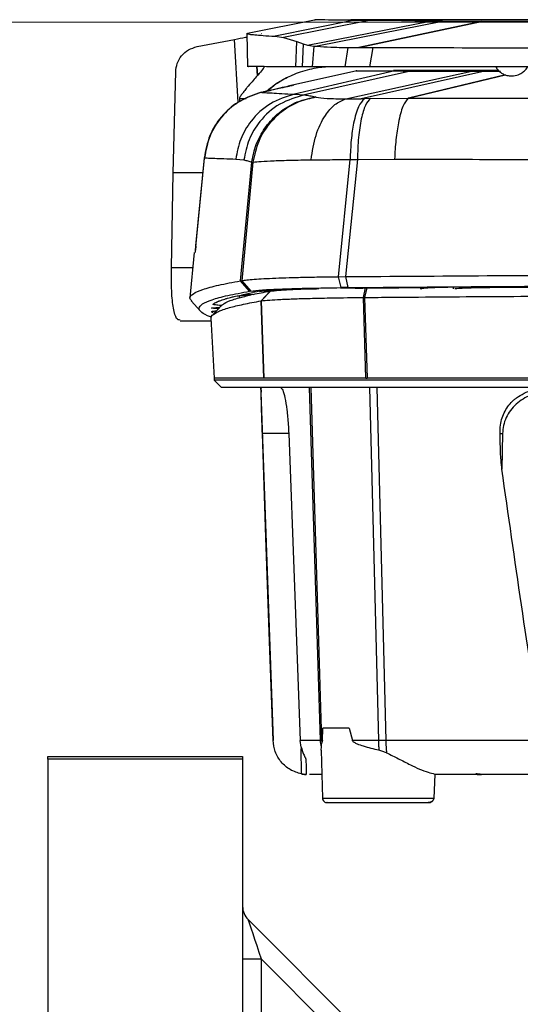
# Model space of a CAD drawing. Header units: millimetres. Extents: x 15 to 415, y 5 to 292.
# Tile 12 of 30: x 172 to 183, y 161 to 182. Entities that reach past the tile are written whole.
import ezdxf

# ---------------------------------------------------------------- set-up
doc = ezdxf.new("R2010")
doc.units = ezdxf.units.MM
doc.styles.add('SLDTEXTSTYLE0', font='TXT', dxfattribs={"width": 0.75})
doc.dimstyles.new('SLDDIMSTYLE1', dxfattribs={"dimtxt": 3.5, "dimasz": 3.556, "dimexe": 0, "dimexo": 0.0625, "dimgap": 0.875, "dimtad": 1, "dimdec": 0, "dimlfac": 5, "dimrnd": 1e-09, "dimzin": 12, "dimdsep": 46, "dimtxsty": 'SLDTEXTSTYLE0', "dimblk1": 'CLOSED', "dimblk2": 'CLOSED', "dimsah": 1, "dimcen": 0.09, "dimadec": 0, "dimazin": 3, "dimtfac": 1, "dimtofl": 0, "dimtmove": 0, "dimatfit": 3, "dimldrblk": 'CLOSED', "dimfxl": 0, "dimfrac": 2, "dimtolj": 1, "dimtzin": 12, "dimarcsym": 0})

# ---------------------------------------------------------------- blocks, each defined once
blk = doc.blocks.new('_Closed')
at = {"color": 0, "linetype": 'ByBlock', "lineweight": -2}
for p, q in [((-1, 0.166667), (0, 0)), ((-1, 0.166667), (-1, -0.166667)), ((0, 0), (-1, -0.166667)), ((0, 0), (-1, 0))]:
    blk.add_line(p, q, dxfattribs=at)
blk = doc.blocks.new('_D_1')
at = {"color": 7, "linetype": 'Continuous', "lineweight": 18}
for p, q in [((171.624, 165.928), (163.603, 165.928)), ((164.603, 129.038), (164.603, 165.928)), ((171.624, 129.038), (163.603, 129.038))]:
    blk.add_line(p, q, dxfattribs=at)
at = {"color": 7, "linetype": 'Continuous', "lineweight": 18, "xscale": 3.556, "yscale": 3.556}
for p, rotation in [((164.603, 165.928), 90.0000000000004), ((164.603, 129.038), 270.0000000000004)]:
    blk.add_blockref('_Closed', p, dxfattribs=dict(at, rotation=rotation))
at = {"color": 7, "linetype": 'Continuous', "lineweight": 18, "insert": (160.091, 145.638), "char_height": 3.5, "attachment_point": 1, "rotation": 90, "style": 'SLDTEXTSTYLE0'}
blk.add_mtext('184', dxfattribs=at)
blk = doc.blocks.new('_D_2')
at = {"color": 7, "linetype": 'Continuous', "lineweight": 18}
for p, q in [((190.2, 181.825), (153.903, 181.825)), ((154.903, 181.825), (154.903, 129.038)), ((171.624, 129.038), (153.903, 129.038))]:
    blk.add_line(p, q, dxfattribs=at)
at = {"color": 7, "linetype": 'Continuous', "lineweight": 18, "xscale": 3.556, "yscale": 3.556}
for p, rotation in [((154.903, 181.825), 90.0000000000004), ((154.903, 129.038), 270.0000000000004)]:
    blk.add_blockref('_Closed', p, dxfattribs=dict(at, rotation=rotation))
at = {"color": 7, "linetype": 'Continuous', "lineweight": 18, "insert": (150.391, 152.357), "char_height": 3.5, "attachment_point": 1, "rotation": 90, "style": 'SLDTEXTSTYLE0'}
blk.add_mtext('264', dxfattribs=at)

msp = doc.modelspace()

# ---------------------------------------------------------------- linework, layer by layer
at = {"color": 7, "linetype": 'Continuous', "lineweight": 25}
for p, q in [((178.4074, 181.8772), (176.9292, 181.5809)), ((179.2364, 181.8691), (177.5227, 181.5191)), ((179.5888, 181.8686), (177.7075, 181.4933)), ((178.2241, 181.33), (180.866, 181.8451)), ((181.1369, 181.8393), (178.4301, 181.3032)), ((179.1139, 181.8724), (179.1109, 181.8723)), ((179.33, 181.2771), (181.9727, 181.8371)), ((181.9743, 181.8371), (179.332, 181.2771)), ((181.1369, 181.8393), (180.866, 181.8451)), ((181.1369, 181.8393), (181.39, 181.8377)), ((181.39, 181.8377), (181.9727, 181.8371)), ((181.9743, 181.8371), (181.9727, 181.8371)), ((175.8446, 181.2971), (176.6455, 181.4516)), ((176.6455, 181.4516), (176.646, 181.4517)), ((176.917, 181.5882), (176.9315, 180.8618)), ((177.2303, 181.5783), (177.2399, 181.5818)), ((177.5227, 181.5191), (177.7075, 181.4933)), ((177.7075, 181.4933), (177.9926, 181.4091)), ((177.9713, 180.862), (177.9926, 181.4091)), ((177.9926, 181.4091), (178.1268, 181.3563)), ((178.1268, 181.3563), (178.1065, 180.8616)), ((178.1268, 181.3563), (178.2241, 181.33)), ((178.2241, 181.33), (178.3678, 181.3093)), ((178.3319, 180.8612), (178.3678, 181.3093)), ((178.3678, 181.3093), (178.4301, 181.3032)), ((179.0927, 181.2785), (179.0264, 180.8608)), ((179.0927, 181.2785), (179.33, 181.2771)), ((179.33, 181.2771), (179.332, 181.2771)), ((179.332, 181.2771), (179.6357, 181.2759)), ((179.5669, 180.8606), (179.6357, 181.2759)), ((175.3243, 178.5714), (175.3806, 180.7507)), ((179.2849, 180.7772), (177.9027, 180.4648)), ((180.106, 180.7711), (177.9421, 180.271)), ((178.1065, 180.8616), (177.9713, 180.862)), ((178.3319, 180.8612), (178.1065, 180.8616)), ((180.4434, 180.7707), (178.1568, 180.2543)), ((179.5669, 180.8606), (179.0264, 180.8608)), ((179.0465, 180.1696), (181.7642, 180.77)), ((182.0447, 180.77), (179.3818, 180.1721)), ((180.4698, 180.778), (180.4698, 180.778)), ((181.7246, 180.7788), (182.004, 180.7788)), ((182.0447, 180.7699), (181.7642, 180.77)), ((182.3447, 180.7788), (182.004, 180.7788)), ((182.0447, 180.7699), (182.3553, 180.7699)), ((182.0528, 180.7786), (182.0485, 180.7786)), ((182.3449, 180.7786), (182.0528, 180.7786)), ((182.105, 180.7702), (182.3601, 180.7701)), ((177.136, 180.6652), (177.1509, 180.682)), ((177.7731, 180.6254), (177.5449, 180.4936)), ((177.5449, 180.4936), (177.3592, 180.3378)), ((176.7533, 180.171), (176.7571, 180.1097)), ((177.2347, 180.3115), (177.1672, 180.2945)), ((177.9421, 180.271), (178.1568, 180.2543)), ((178.4089, 180.2058), (178.3879, 180.2111)), ((179.5794, 180.1768), (179.4534, 180.1737)), ((179.5794, 180.1768), (180.3963, 180.1847)), ((175.9948, 178.8934), (175.8029, 176.9025)), ((175.8153, 176.9959), (176.0024, 178.8962)), ((176.6756, 178.8703), (176.8515, 178.8515)), ((178.89, 176.3333), (179.1409, 178.859)), ((179.2972, 178.8614), (179.0451, 176.3343)), ((179.1409, 178.859), (179.2972, 178.8614)), ((179.2972, 178.8614), (180.0991, 178.8698)), ((176.7788, 176.2436), (177.0224, 178.8066)), ((177.047, 178.8053), (176.8036, 176.2479)), ((177.0224, 178.8066), (177.047, 178.8053)), ((175.2868, 176.5275), (175.3243, 178.5711)), ((175.7808, 176.8547), (175.6864, 175.8746)), ((175.8032, 176.9001), (175.797, 176.8531)), ((178.89, 176.3333), (179.0451, 176.3343)), ((179.0451, 176.3343), (179.0922, 176.0987)), ((176.7788, 176.2436), (176.8036, 176.2479)), ((176.9746, 176.0195), (176.7788, 176.2436)), ((176.8036, 176.2479), (176.9993, 176.0236)), ((179.1693, 176.0867), (178.9366, 176.0842)), ((179.0922, 176.0987), (178.9469, 176.0974)), ((179.0687, 176.0912), (179.3317, 176.0947)), ((179.2494, 176.0874), (179.1693, 176.0867)), ((179.2494, 176.0874), (179.4142, 176.0887)), ((179.4142, 176.0887), (180.9712, 176.1008)), ((179.4266, 175.8855), (179.4764, 176.0966)), ((179.5022, 176.0969), (179.4541, 175.8858)), ((180.6649, 176.0671), (180.6637, 176.0984)), ((176.7483, 175.9243), (176.7522, 175.8799)), ((176.7992, 175.9455), (177.0414, 175.9931)), ((177.05, 175.9515), (176.869, 175.9446)), ((176.9993, 176.0236), (176.9746, 176.0195)), ((177.0652, 175.9978), (177.0414, 175.9931)), ((177.087, 176.002), (177.0652, 175.9978)), ((177.1321, 176.0106), (177.087, 176.002)), ((177.1876, 176.0189), (177.1321, 176.0106)), ((177.2237, 175.8119), (177.4206, 176.0213)), ((177.4225, 176.0216), (177.2258, 175.8122)), ((179.4771, 174.1431), (179.4266, 175.8855)), ((179.4541, 175.8858), (179.5057, 174.1431)), ((180.6649, 176.0671), (180.6651, 176.0673)), ((175.7127, 175.8098), (175.9129, 175.5898)), ((177.2819, 174.1431), (177.2237, 175.8119)), ((177.2258, 175.8122), (177.284, 174.1431)), ((175.4733, 175.3819), (176.1442, 175.3818)), ((176.1414, 175.4356), (176.2092, 174.1431)), ((176.2092, 174.1431), (176.2092, 174.1025)), ((177.2819, 174.1431), (177.284, 174.1431)), ((179.4771, 174.1431), (179.5057, 174.1431)), ((177.2169, 173.8411), (177.4791, 166.33)), ((177.2217, 173.8413), (177.2182, 173.9419)), ((177.2182, 173.9419), (177.2217, 173.8413)), ((182.4281, 172.9519), (182.414, 172.18)), ((178.5432, 166.3304), (178.5534, 166.5981)), ((179.1243, 166.5981), (178.5534, 166.5981)), ((179.1243, 166.5981), (179.1911, 166.3303)), ((178.0867, 166.187), (178.0675, 166.33)), ((178.5343, 166.3304), (178.5041, 166.33)), ((179.9126, 166.33), (179.7527, 166.3305)), ((178.5188, 166.1209), (178.521, 166.1935)), ((178.5188, 166.1209), (178.5446, 165.0864)), ((172.6236, 165.9828), (176.8236, 165.9828)), ((172.6236, 165.928), (172.6236, 165.9828)), ((176.8236, 165.928), (172.6236, 165.928)), ((172.6236, 165.928), (172.6236, 129.0375)), ((176.8236, 165.9828), (176.8236, 165.928)), ((176.8236, 165.928), (176.8236, 129.0375)), ((180.969, 165.6059), (180.9478, 165.0864)), ((180.9704, 165.5921), (180.9498, 165.0864)), ((181.8781, 165.5921), (180.9684, 165.5921)), ((180.969, 165.6059), (181.8535, 165.6075)), ((181.878, 165.5921), (181.8779, 165.6067)), ((181.9641, 165.5921), (181.9705, 165.5921)), ((181.9705, 165.5921), (181.9763, 165.5927)), ((176.9408, 162.4656), (182.3246, 157.0817)), ((176.8236, 161.6171), (177.2236, 161.6171)), ((177.2236, 161.6171), (177.2236, 158.8972)), ((181.5574, 157.2833), (177.2236, 161.6171))]:
    msp.add_line(p, q, dxfattribs=at)
at = {"color": 8, "linetype": 'Continuous', "lineweight": 25}
for p, q in [((176.7286, 180.0969), (176.646, 181.4517)), ((177.1229, 180.8653), (177.136, 180.6652)), ((177.1509, 180.682), (177.1389, 180.8652)), ((180.3963, 180.1847), (182.4888, 180.6878)), ((182.4896, 180.6876), (180.3982, 180.1847)), ((176.9016, 180.171), (176.7533, 180.171)), ((175.9637, 178.571), (175.3243, 178.5711)), ((175.7493, 176.5275), (175.2868, 176.5275)), ((180.6639, 176.0984), (180.6651, 176.0673)), ((181.3705, 176.0686), (181.3677, 176.1006)), ((177.6655, 176.0453), (177.666, 176.0521)), ((178.5041, 166.33), (178.2683, 173.9419)), ((178.5343, 166.3304), (178.3029, 173.9419)), ((179.5608, 173.9419), (179.7527, 166.3305)), ((179.716, 173.9419), (179.9126, 166.33)), ((177.817, 172.9527), (177.249, 172.9527)), ((177.4796, 166.33), (177.4791, 166.33)), ((178.0917, 165.6074), (178.0869, 166.158)), ((178.5446, 165.0864), (180.9478, 165.0864))]:
    msp.add_line(p, q, dxfattribs=at)
at = {"color": 7, "linetype": 'Continuous', "lineweight": 25, "flags": 128}
for points in [[(178.9469, 176.0974), (178.9184, 176.2154), (178.89, 176.3333)], [(176.3711, 175.7122), (176.2702, 175.606), (176.1693, 175.4998)], [(176.2081, 174.1039), (176.2892, 174.0229), (176.3702, 173.9419)], [(177.4796, 166.33), (177.4051, 168.4678), (177.3271, 170.7102), (177.249, 172.9527)], [(177.817, 172.9527), (177.9422, 169.6414), (178.0675, 166.33)], [(176.9408, 162.4656), (176.9451, 162.4527), (176.9578, 162.4144), (176.9787, 162.3519), (177.0069, 162.2671), (177.0418, 162.1625), (177.0822, 162.0414), (177.1269, 161.9073), (177.1745, 161.7644), (177.2236, 161.6171)]]:
    msp.add_lwpolyline(points, dxfattribs=at)
at = {"color": 7, "linetype": 'Continuous', "lineweight": 25}
msp.add_arc((177.2236, 162.7485), 0.4, 180, 225, dxfattribs=at)
for points, knots in [([(179.2364, 181.8691), (179.0635, 181.8695), (178.7173, 181.8704), (178.4628, 181.8718), (178.3531, 181.8727), (178.3874, 181.8731), (178.3875, 181.8731)], [0, 0, 0, 0, 0.3328318, 0.666078, 0.9993168, 1, 1, 1, 1]), ([(179.1109, 181.8723), (179.1197, 181.872), (179.1375, 181.8713), (179.2526, 181.8703), (179.3752, 181.8696), (179.4545, 181.8692), (179.4662, 181.8691), (179.4769, 181.8691), (179.4844, 181.8691), (179.4872, 181.869)], [0, 0, 0, 0, 0.3132495, 0.6263385, 0.9394035, 0.9543599, 0.9693328, 0.9889362, 1, 1, 1, 1]), ([(179.4475, 181.8755), (179.4319, 181.8755), (179.4009, 181.8753), (179.3589, 181.8751), (179.2563, 181.8746), (179.2039, 181.8741), (179.1591, 181.8736)], [0, 0, 0, 0, 0.1141925, 0.2269633, 0.3397704, 1, 1, 1, 1]), ([(179.5888, 181.8686), (179.5122, 181.8687), (179.3589, 181.8688), (179.2773, 181.869), (179.2364, 181.8691)], [0, 0, 0, 0, 0.4999587, 1, 1, 1, 1]), ([(179.2722, 181.8769), (179.3136, 181.877), (179.3964, 181.8772), (179.5505, 181.8773), (179.6276, 181.8773)], [0, 0, 0, 0, 0.4999434, 1, 1, 1, 1]), ([(181.3284, 181.8764), (181.2206, 181.8764), (181.0041, 181.8764), (180.6216, 181.8764), (180.2055, 181.8763), (179.8189, 181.8761), (179.6122, 181.8759), (179.5158, 181.8757), (179.4726, 181.8756), (179.4558, 181.8756), (179.4475, 181.8755)], [0, 0, 0, 0, 0.1116164, 0.2240935, 0.4207144, 0.6174472, 0.813643, 0.8763059, 0.9389746, 1, 1, 1, 1]), ([(179.4872, 181.869), (179.5018, 181.869), (179.5312, 181.8689), (179.635, 181.8687), (179.8084, 181.8685), (180.0042, 181.8683), (180.102, 181.8682)], [0, 0, 0, 0, 0.1885424, 0.3793638, 0.6898842, 1, 1, 1, 1]), ([(180.102, 181.8682), (180.0057, 181.8683), (179.8125, 181.8684), (179.6635, 181.8685), (179.5888, 181.8686)], [0, 0, 0, 0, 0.4986273, 1, 1, 1, 1]), ([(179.6276, 181.8773), (179.715, 181.8774), (179.89, 181.8775), (180.227, 181.8776), (180.6052, 181.8776), (180.8836, 181.8776), (181.0234, 181.8776)], [0, 0, 0, 0, 0.2495894, 0.4997789, 0.7488856, 1, 1, 1, 1]), ([(180.102, 181.8682), (180.2013, 181.8651), (180.3763, 181.8595), (180.6413, 181.8518), (180.8008, 181.847), (180.866, 181.8451)], [0, 0, 0, 0, 0.4358764, 0.7689544, 1, 1, 1, 1]), ([(181.0234, 181.8776), (181.3343, 181.8776), (181.9625, 181.8776), (182.9111, 181.8776), (183.8654, 181.8775), (184.8197, 181.8775), (185.7762, 181.8774), (187.1678, 181.8773), (188.9996, 181.8771), (190.5139, 181.8769), (191.2716, 181.8767)], [0, 0, 0, 0, 0.0924202, 0.186667, 0.280053, 0.3733912, 0.4667186, 0.5600219, 0.7798543, 1, 1, 1, 1]), ([(191.2692, 181.8756), (190.4768, 181.8757), (188.8921, 181.8759), (186.5212, 181.8761), (184.163, 181.8763), (182.5203, 181.8764), (181.5786, 181.8764), (181.4122, 181.8764), (181.3284, 181.8764)], [0, 0, 0, 0, 0.2372699, 0.4745278, 0.7117724, 0.9489766, 0.9743092, 1, 1, 1, 1]), ([(181.9743, 181.8371), (182.9871, 181.8355), (185.0155, 181.8322), (188.0998, 181.8291), (190.1661, 181.8282), (191.1997, 181.8278)], [0, 0, 0, 0, 0.3326237, 0.6661627, 1, 1, 1, 1]), ([(176.646, 181.4517), (176.7316, 181.4683), (176.8324, 181.4878), (176.9073, 181.5036), (176.9186, 181.506)], [0, 0, 0, 0, 0.8495507, 1, 1, 1, 1]), ([(176.924, 181.5765), (176.9221, 181.5759), (176.9138, 181.5732), (176.9643, 181.5649), (177.0775, 181.5522), (177.2576, 181.5368), (177.4324, 181.5251), (177.5227, 181.5191)], [0, 0, 0, 0, 0.0706216, 0.2995119, 0.5332907, 0.7587847, 1, 1, 1, 1]), ([(175.3806, 180.7507), (175.3881, 180.8125), (175.403, 180.936), (175.4995, 181.1031), (175.6483, 181.2377), (175.7791, 181.2773), (175.8446, 181.2971)], [0, 0, 0, 0, 0.2498565, 0.4993658, 0.7491041, 1, 1, 1, 1]), ([(178.4301, 181.3032), (178.5233, 181.2965), (178.7097, 181.2832), (178.9651, 181.28), (179.0927, 181.2785)], [0, 0, 0, 0, 0.5003393, 1, 1, 1, 1]), ([(179.6357, 181.2759), (180.5659, 181.275), (182.4394, 181.2732), (185.3071, 181.2713), (188.2272, 181.2698), (190.1927, 181.2694), (191.1804, 181.2691)], [0, 0, 0, 0, 0.2452357, 0.49394289, 0.74568446, 1, 1, 1, 1]), ([(177.9713, 180.862), (177.7811, 180.8625), (177.4006, 180.8637), (177.0775, 180.8654), (176.9233, 180.8668), (176.9465, 180.8675), (176.9522, 180.8677)], [0, 0, 0, 0, 0.2999538, 0.600026, 0.8999743, 1, 1, 1, 1]), ([(177.2826, 180.864), (177.2834, 180.8575), (177.2848, 180.8441), (177.247, 180.791), (177.1891, 180.7253), (177.1509, 180.682)], [0, 0, 0, 0, 0.2373677, 0.4966933, 1, 1, 1, 1]), ([(177.3285, 180.3307), (177.3894, 180.3798), (177.4879, 180.4592), (177.6329, 180.5513), (177.7602, 180.6225), (177.9081, 180.6924), (178.0799, 180.7583), (178.2672, 180.8111), (178.4466, 180.8475), (178.5596, 180.8567), (178.6114, 180.861)], [0, 0, 0, 0, 0.1549261, 0.2502655, 0.3514147, 0.4584207, 0.5962297, 0.7470877, 0.8839714, 1, 1, 1, 1]), ([(179.0264, 180.8608), (178.8853, 180.8609), (178.6036, 180.861), (178.4223, 180.8611), (178.3319, 180.8612)], [0, 0, 0, 0, 0.5012727, 1, 1, 1, 1]), ([(179.2783, 180.7748), (179.2769, 180.7748), (179.2453, 180.7744), (179.3556, 180.7736), (179.6082, 180.7723), (179.9403, 180.7715), (180.106, 180.7711)], [0, 0, 0, 0, 0.0152128, 0.3446978, 0.6730591, 1, 1, 1, 1]), ([(191.2452, 180.8582), (190.2628, 180.8583), (188.2979, 180.8586), (185.3619, 180.8592), (182.4437, 180.8599), (180.5259, 180.8604), (179.5669, 180.8606)], [0, 0, 0, 0, 0.2500434, 0.5000915, 0.750043, 1, 1, 1, 1]), ([(179.7047, 180.7747), (179.7074, 180.7745), (179.7136, 180.774), (179.859, 180.7731), (180.1057, 180.7722), (180.3651, 180.7715), (180.4948, 180.7712)], [0, 0, 0, 0, 0.207216, 0.471378, 0.7358381, 1, 1, 1, 1]), ([(180.4102, 180.7786), (180.3366, 180.7785), (180.192, 180.7784), (180.1148, 180.7783), (180.0768, 180.7782)], [0, 0, 0, 0, 0.5087635, 1, 1, 1, 1]), ([(180.106, 180.7711), (180.1445, 180.771), (180.223, 180.7709), (180.3691, 180.7707), (180.4434, 180.7707)], [0, 0, 0, 0, 0.4911999, 1, 1, 1, 1]), ([(181.7246, 180.7788), (181.5816, 180.7788), (181.3704, 180.7788), (181.1121, 180.7788), (180.8826, 180.7788), (180.6354, 180.7787), (180.4826, 180.7786), (180.4102, 180.7786)], [0, 0, 0, 0, 0.2758244, 0.4071984, 0.5387104, 0.7814751, 1, 1, 1, 1]), ([(180.4434, 180.7707), (180.5166, 180.7706), (180.671, 180.7705), (180.9749, 180.7703), (181.3418, 180.7701), (181.6212, 180.7701), (181.7642, 180.77)], [0, 0, 0, 0, 0.2193705, 0.4624796, 0.7248629, 1, 1, 1, 1]), ([(182.0485, 180.7786), (181.9368, 180.7786), (181.7133, 180.7786), (181.4018, 180.7786), (181.1201, 180.7785), (180.8754, 180.7784), (180.6773, 180.7783), (180.5434, 180.7781), (180.4906, 180.778), (180.4698, 180.778)], [0, 0, 0, 0, 0.1504443, 0.3008885, 0.4513328, 0.6017768, 0.752221, 0.9026651, 1, 1, 1, 1]), ([(180.4948, 180.7712), (180.4953, 180.7712), (180.4964, 180.7712), (180.4985, 180.7712), (180.5, 180.7712), (180.5011, 180.7712)], [0, 0, 0, 0, 0.2576143, 0.5152486, 1, 1, 1, 1]), ([(180.5011, 180.7712), (180.5363, 180.7711), (180.6069, 180.771), (180.7801, 180.7708), (180.9983, 180.7706), (181.2588, 180.7705), (181.5543, 180.7703), (181.8316, 180.7702), (182.01, 180.7702), (182.0763, 180.7702)], [0, 0, 0, 0, 0.15169, 0.3033802, 0.4550699, 0.6067598, 0.7584509, 0.9101418, 1, 1, 1, 1]), ([(182.0763, 180.7702), (182.0788, 180.7702), (182.0836, 180.7702), (182.0932, 180.7702), (182.1003, 180.7702), (182.105, 180.7702)], [0, 0, 0, 0, 0.2541728, 0.5083312, 1, 1, 1, 1]), ([(182.2806, 180.8641), (182.2946, 180.8398), (182.326, 180.7856), (182.3978, 180.7288), (182.4812, 180.6858), (182.5586, 180.6653), (182.6102, 180.6639), (182.6296, 180.6633)], [0, 0, 0, 0, 0.1974123, 0.4411411, 0.6344978, 0.8622547, 1, 1, 1, 1]), ([(182.3601, 180.7701), (182.3622, 180.7701), (182.3663, 180.7701), (182.3746, 180.7701), (182.3808, 180.7701), (182.3849, 180.7701)], [0, 0, 0, 0, 0.2516576, 0.5033384, 1, 1, 1, 1]), ([(182.6296, 180.6633), (182.6769, 180.6688), (182.744, 180.6764), (182.8348, 180.7201), (182.904, 180.7738), (182.9545, 180.8256), (182.9686, 180.8595), (182.9691, 180.8608)], [0, 0, 0, 0, 0.3455203, 0.4899682, 0.7313045, 0.9895283, 1, 1, 1, 1]), ([(177.136, 180.6652), (177.1084, 180.634), (177.0497, 180.5676), (176.9686, 180.4734), (176.8956, 180.3854), (176.8432, 180.3212), (176.7941, 180.2532), (176.7572, 180.2083), (176.754, 180.1776), (176.7533, 180.171)], [0, 0, 0, 0, 0.2342494, 0.4983593, 0.6015354, 0.7642491, 0.8667414, 0.9716944, 1, 1, 1, 1]), ([(177.2347, 180.3115), (177.3339, 180.3341), (177.5343, 180.3799), (177.7682, 180.4339), (177.8483, 180.4523), (177.8887, 180.4616)], [0, 0, 0, 0, 0.3270557, 0.6608044, 1, 1, 1, 1]), ([(177.9169, 180.4678), (177.9198, 180.4685), (177.9349, 180.4719), (177.872, 180.4569), (177.7372, 180.4252), (177.5212, 180.3749), (177.3337, 180.3319), (177.2393, 180.3102)], [0, 0, 0, 0, 0.0523335, 0.279802, 0.5156331, 0.756265, 1, 1, 1, 1]), ([(177.1672, 180.2945), (177.0123, 180.237), (176.7134, 180.1259), (176.3524, 179.7959), (176.0863, 179.3817), (176.0258, 179.0586), (175.9948, 178.8934)], [0, 0, 0, 0, 0.2624086, 0.5066072, 0.7477955, 1, 1, 1, 1]), ([(177.1745, 180.2939), (177.0191, 180.2363), (176.7192, 180.125), (176.3577, 179.7936), (176.0936, 179.3805), (176.033, 179.0587), (176.0024, 178.8962)], [0, 0, 0, 0, 0.2640508, 0.5096013, 0.7523994, 1, 1, 1, 1]), ([(177.9421, 180.271), (177.7624, 180.2145), (177.403, 180.1014), (177.012, 179.7326), (176.7601, 179.3108), (176.7037, 179.0171), (176.6756, 178.8703)], [0, 0, 0, 0, 0.2797522, 0.5595079, 0.7797524, 1, 1, 1, 1]), ([(178.1568, 180.2543), (177.9732, 180.2009), (177.606, 180.0941), (177.2024, 179.7249), (176.9409, 179.2987), (176.8813, 179.0006), (176.8515, 178.8515)], [0, 0, 0, 0, 0.2797439, 0.5594912, 0.7797438, 1, 1, 1, 1]), ([(177.0224, 178.8066), (177.0481, 178.9359), (177.0997, 179.1944), (177.2913, 179.5455), (177.5694, 179.8575), (177.94, 180.1072), (178.2386, 180.1765), (178.3879, 180.2111)], [0, 0, 0, 0, 0.1867505, 0.3734902, 0.5602371, 0.7801167, 1, 1, 1, 1]), ([(178.4089, 180.2058), (178.2828, 180.1782), (178.0305, 180.123), (177.6889, 179.9249), (177.3863, 179.6394), (177.1452, 179.2608), (177.0797, 178.9571), (177.047, 178.8053)], [0, 0, 0, 0, 0.1867504, 0.373489, 0.5602362, 0.7801152, 1, 1, 1, 1]), ([(177.2393, 180.3102), (177.2301, 180.3081), (177.2086, 180.303), (177.1869, 180.2973), (177.1745, 180.2939)], [0, 0, 0, 0, 0.42436416, 1, 1, 1, 1]), ([(177.2393, 180.3102), (177.2603, 180.3088), (177.3024, 180.3059), (177.4508, 180.2971), (177.6553, 180.2857), (177.8465, 180.2759), (177.9421, 180.271)], [0, 0, 0, 0, 0.2501546, 0.5002254, 0.7501754, 1, 1, 1, 1]), ([(178.1568, 180.2543), (178.1961, 180.2495), (178.2739, 180.24), (178.3501, 180.2207), (178.3879, 180.2111)], [0, 0, 0, 0, 0.5037273, 1, 1, 1, 1]), ([(178.2995, 178.8549), (178.3285, 179.0365), (178.3866, 179.3997), (178.5824, 179.8024), (178.8083, 180.0688), (178.9671, 180.136), (179.0465, 180.1696)], [0, 0, 0, 0, 0.27975699, 0.55951886, 0.77975733, 1, 1, 1, 1]), ([(178.4089, 180.2058), (178.4749, 180.1958), (178.6076, 180.1758), (178.8995, 180.1717), (179.0465, 180.1696)], [0, 0, 0, 0, 0.4964096, 1, 1, 1, 1]), ([(179.0465, 180.1696), (179.0999, 180.1694), (179.2066, 180.1691), (179.3234, 180.1711), (179.3818, 180.1721)], [0, 0, 0, 0, 0.5003498, 1, 1, 1, 1]), ([(179.4534, 180.1737), (179.4077, 180.1272), (179.3161, 180.0343), (179.2192, 179.6916), (179.1585, 179.2893), (179.1467, 179.0024), (179.1409, 178.859)], [0, 0, 0, 0, 0.27975671, 0.55951722, 0.77975635, 1, 1, 1, 1]), ([(179.5794, 180.1768), (179.5422, 180.137), (179.4677, 180.0574), (179.3791, 179.7535), (179.3158, 179.3495), (179.3034, 179.0241), (179.2972, 178.8614)], [0, 0, 0, 0, 0.24999869, 0.50000045, 0.75000182, 1, 1, 1, 1]), ([(179.4534, 180.1737), (179.4416, 180.1734), (179.4176, 180.1728), (179.3938, 180.1723), (179.3818, 180.1721)], [0, 0, 0, 0, 0.4929441, 1, 1, 1, 1]), ([(180.3963, 180.1847), (180.356, 180.1368), (180.2754, 180.0411), (180.1848, 179.6982), (180.1238, 179.2975), (180.1074, 179.0123), (180.0991, 178.8698)], [0, 0, 0, 0, 0.2797599, 0.5595243, 0.779761, 1, 1, 1, 1]), ([(180.3982, 180.1847), (180.3979, 180.1847), (180.3972, 180.1847), (180.3966, 180.1847), (180.3963, 180.1847)], [0, 0, 0, 0, 0.50037221, 1, 1, 1, 1]), ([(180.3982, 180.1847), (180.9327, 180.1841), (182.0017, 180.183), (183.6191, 180.1815), (185.2438, 180.1803), (186.3325, 180.1796), (186.8768, 180.1793)], [0, 0, 0, 0, 0.2500036, 0.5000082, 0.7500034, 1, 1, 1, 1]), ([(176.0024, 178.8962), (176.0258, 178.8955), (176.0725, 178.8941), (176.2164, 178.8883), (176.4093, 178.8804), (176.5868, 178.8737), (176.6756, 178.8703)], [0, 0, 0, 0, 0.25001449, 0.50001486, 0.75000278, 1, 1, 1, 1]), ([(176.8515, 178.8515), (176.8792, 178.846), (176.9346, 178.8349), (176.9931, 178.8161), (177.0224, 178.8066)], [0, 0, 0, 0, 0.4991761, 1, 1, 1, 1]), ([(177.047, 178.8053), (177.0997, 178.8108), (177.2049, 178.822), (177.49, 178.8365), (177.8499, 178.8483), (178.15, 178.8527), (178.2995, 178.8549)], [0, 0, 0, 0, 0.2509613, 0.5015284, 0.7516187, 1, 1, 1, 1]), ([(178.2995, 178.8549), (178.4323, 178.8562), (178.6979, 178.8587), (178.9932, 178.8589), (179.1409, 178.859)], [0, 0, 0, 0, 0.5001022, 1, 1, 1, 1]), ([(180.0991, 178.8698), (180.9139, 178.8677), (182.5435, 178.8636), (185.017, 178.8591), (187.5037, 178.8557), (189.1686, 178.8546), (190.001, 178.8541)], [0, 0, 0, 0, 0.2499927, 0.4999957, 0.7500014, 1, 1, 1, 1]), ([(175.8153, 176.9959), (175.8146, 176.989), (175.8132, 176.9751), (175.8111, 176.9558), (175.8091, 176.9385), (175.8069, 176.9206), (175.8046, 176.9043), (175.8036, 176.9015), (175.8032, 176.9001)], [0, 0, 0, 0, 0.1364071, 0.2721617, 0.4032087, 0.5337462, 0.7648776, 1, 1, 1, 1]), ([(175.4733, 175.3968), (175.4478, 175.4011), (175.3897, 175.4107), (175.3279, 175.634), (175.2875, 176.0061), (175.287, 176.3534), (175.2868, 176.5275)], [0, 0, 0, 0, 0.20650123, 0.47073971, 0.73475692, 1, 1, 1, 1]), ([(176.8036, 176.2479), (176.8366, 176.2532), (176.9025, 176.2637), (177.0668, 176.2784), (177.2755, 176.292), (177.5297, 176.304), (177.8233, 176.3144), (178.1519, 176.3228), (178.5078, 176.3295), (178.7627, 176.332), (178.89, 176.3333)], [0, 0, 0, 0, 0.1250606, 0.2501071, 0.3751408, 0.5001636, 0.6251782, 0.7501871, 0.8751942, 1, 1, 1, 1]), ([(179.0451, 176.3343), (180.0609, 176.3421), (182.0922, 176.3576), (185.1848, 176.3727), (188.2957, 176.3824), (190.3772, 176.3833), (191.4176, 176.3838)], [0, 0, 0, 0, 0.25008186, 0.50007027, 0.75009284, 1, 1, 1, 1]), ([(175.7268, 175.8099), (175.7079, 175.8313), (175.6621, 175.8836), (175.7417, 175.9669), (175.9475, 176.0595), (176.2807, 176.1519), (176.6127, 176.2131), (176.7788, 176.2436)], [0, 0, 0, 0, 0.1482812, 0.3612719, 0.5742537, 0.7871462, 1, 1, 1, 1]), ([(176.9993, 176.0236), (177.0703, 176.0321), (177.2123, 176.049), (177.6609, 176.0705), (178.2406, 176.0879), (178.7115, 176.0942), (178.9469, 176.0974)], [0, 0, 0, 0, 0.25005972, 0.50011271, 0.7501597, 1, 1, 1, 1]), ([(177.4225, 176.0216), (177.4755, 176.0284), (177.5702, 176.0406), (177.8283, 176.0563), (178.1105, 176.0691), (178.3422, 176.0758), (178.4519, 176.079)], [0, 0, 0, 0, 0.3044714, 0.5443094, 0.78414, 1, 1, 1, 1]), ([(179.0922, 176.0987), (180.104, 176.1067), (182.1274, 176.1226), (185.2079, 176.1381), (188.307, 176.1481), (190.3803, 176.149), (191.4168, 176.1495)], [0, 0, 0, 0, 0.2500392, 0.5000709, 0.7500795, 1, 1, 1, 1]), ([(179.5022, 176.0969), (179.696, 176.0985), (180.6651, 176.1067), (182.4233, 176.1196), (184.3931, 176.1308), (186.3724, 176.1395), (187.9623, 176.1445), (189.9124, 176.1485), (191.0675, 176.1489), (191.8236, 176.1493)], [0, 0, 0, 0, 0.048091, 0.24050429, 0.43291751, 0.52910452, 0.72151768, 0.8177047, 1, 1, 1, 1]), ([(181.0093, 176.0987), (180.9169, 176.094), (180.7312, 176.0844), (180.6872, 176.073), (180.6651, 176.0673)], [0, 0, 0, 0, 0.4975208, 1, 1, 1, 1]), ([(190.8484, 176.076), (190.8394, 176.0762), (190.7727, 176.0771), (190.6543, 176.0795), (190.5139, 176.083), (190.3979, 176.0868), (190.3046, 176.0904), (190.1846, 176.0962), (190.0968, 176.1038), (189.9474, 176.1115), (189.7883, 176.1165), (189.6295, 176.12), (189.4992, 176.1219), (189.3843, 176.123), (189.288, 176.1236), (189.1941, 176.1239), (189.0862, 176.1239), (188.9613, 176.1238), (188.7844, 176.1235), (188.525, 176.123), (188.1707, 176.1223), (187.7724, 176.1214), (187.336, 176.1203), (186.8771, 176.119), (186.2579, 176.117), (185.5212, 176.1143), (184.6869, 176.1108), (183.9089, 176.107), (183.2019, 176.1032), (182.6499, 176.1001), (182.2362, 176.0976), (181.9988, 176.0951), (181.8451, 176.092), (181.746, 176.0894), (181.659, 176.0865), (181.5672, 176.0827), (181.4788, 176.0777), (181.4188, 176.0727), (181.4025, 176.0697), (181.3979, 176.0688)], [0, 0, 0, 0, 0.00278372, 0.020498, 0.03905715, 0.05203063, 0.06563142, 0.07935656, 0.10998468, 0.1326359, 0.15509699, 0.17052095, 0.18595453, 0.19536858, 0.20466168, 0.21391816, 0.22229051, 0.23552244, 0.24966669, 0.27292197, 0.30984181, 0.35121802, 0.3870874, 0.43497776, 0.48293546, 0.5649265, 0.64685518, 0.72333908, 0.78957265, 0.85155176, 0.88324869, 0.90964116, 0.92182415, 0.93402776, 0.9450089, 0.95612989, 0.97465101, 0.99297495, 1, 1, 1, 1]), ([(176.1484, 175.466), (176.1437, 175.4673), (176.0309, 175.4991), (175.9317, 175.5618), (175.8623, 175.6539), (175.9394, 175.7459), (176.1474, 175.8377), (176.4784, 175.9291), (176.8092, 175.9893), (176.9746, 176.0195)], [0, 0, 0, 0, 0.0072477, 0.1727797, 0.3382128, 0.5037118, 0.6691939, 0.8346041, 1, 1, 1, 1]), ([(176.371, 175.712), (176.3677, 175.7122), (176.3351, 175.7141), (176.2907, 175.7178), (176.2386, 175.7231), (176.1856, 175.7309), (176.1792, 175.7427), (176.2117, 175.7586), (176.2373, 175.7722), (176.2586, 175.783), (176.2744, 175.7904), (176.2923, 175.7983), (176.3113, 175.8062), (176.3402, 175.8176), (176.3813, 175.8325), (176.4376, 175.8509), (176.4978, 175.8688), (176.5547, 175.8843), (176.6027, 175.8973), (176.6445, 175.9085), (176.6931, 175.9201), (176.789, 175.9295), (176.898, 175.9363), (176.9647, 175.9394), (176.9964, 175.9408)], [0, 0, 0, 0, 0.0028529, 0.0282391, 0.0512454, 0.0740851, 0.1318154, 0.2019945, 0.2790522, 0.3069147, 0.340991, 0.3745176, 0.4083338, 0.4425565, 0.5215986, 0.6008749, 0.680394, 0.7541602, 0.8008132, 0.8488257, 0.9002637, 0.9506056, 0.9765251, 1, 1, 1, 1]), ([(176.3716, 175.7122), (176.3719, 175.7127), (176.3811, 175.7269), (176.4433, 175.7687), (176.5646, 175.8237), (176.7633, 175.8858), (176.9148, 175.9204), (177.0066, 175.9413)], [0, 0, 0, 0, 0.006411, 0.1858246, 0.5447199, 0.7241335, 1, 1, 1, 1]), ([(176.7992, 175.9455), (176.7989, 175.9453), (176.7983, 175.945), (176.8039, 175.9445), (176.8122, 175.9442), (176.8227, 175.944), (176.8344, 175.9439), (176.8471, 175.944), (176.86, 175.9442), (176.866, 175.9444), (176.869, 175.9446)], [0, 0, 0, 0, 0.1424002, 0.2736338, 0.3881401, 0.499768, 0.613261, 0.7240872, 0.8627749, 1, 1, 1, 1]), ([(177.0565, 175.9528), (177.11, 175.9638), (177.2216, 175.9867), (177.3525, 176.0095), (177.4206, 176.0213)], [0, 0, 0, 0, 0.4799226, 1, 1, 1, 1]), ([(177.1876, 176.0189), (177.2426, 176.0247), (177.354, 176.0365), (177.5553, 176.0466), (177.6571, 176.0518)], [0, 0, 0, 0, 0.4940148, 1, 1, 1, 1]), ([(177.2258, 175.8122), (177.2781, 175.8183), (177.3744, 175.8296), (177.6355, 175.8446), (177.9455, 175.8574), (178.3223, 175.8683), (178.8075, 175.8787), (179.1978, 175.883), (179.4266, 175.8855)], [0, 0, 0, 0, 0.1795661, 0.3310191, 0.4824715, 0.6339241, 0.7853769, 1, 1, 1, 1]), ([(177.4225, 176.0216), (177.4223, 176.0216), (177.422, 176.0216), (177.4213, 176.0214), (177.4209, 176.0214), (177.4206, 176.0213)], [0, 0, 0, 0, 0.2722845, 0.5445374, 1, 1, 1, 1]), ([(177.6571, 176.0518), (177.7754, 176.0566), (178.0114, 176.0664), (178.3176, 176.0733), (178.4704, 176.0767)], [0, 0, 0, 0, 0.5011918, 1, 1, 1, 1]), ([(179.4266, 175.8855), (179.4317, 175.8856), (179.4409, 175.8856), (179.45, 175.8857), (179.4541, 175.8858)], [0, 0, 0, 0, 0.5600225, 1, 1, 1, 1]), ([(179.4541, 175.8858), (179.6479, 175.8874), (180.617, 175.8957), (182.3751, 175.9086), (184.3447, 175.9198), (186.3239, 175.9286), (187.9138, 175.9337), (189.8799, 175.9377), (191.0513, 175.9382), (191.8236, 175.9385)], [0, 0, 0, 0, 0.0479038, 0.2395677, 0.4312316, 0.5270441, 0.7187079, 0.8145205, 1, 1, 1, 1]), ([(176.152, 175.4362), (176.1482, 175.4439), (176.1376, 175.4655), (176.1787, 175.5146), (176.2613, 175.5698), (176.4024, 175.6248), (176.5691, 175.6767), (176.8216, 175.7393), (177.0896, 175.7877), (177.2237, 175.8119)], [0, 0, 0, 0, 0.0611695, 0.170672, 0.3897184, 0.4992209, 0.6087235, 0.8042051, 1, 1, 1, 1]), ([(176.1522, 175.6559), (176.1618, 175.6585), (176.1809, 175.6638), (176.2681, 175.6687), (176.3296, 175.6704), (176.3315, 175.6705)], [0, 0, 0, 0, 0.492196, 0.9843155, 1, 1, 1, 1]), ([(176.3047, 175.6423), (176.263, 175.6442), (176.173, 175.6481), (176.1595, 175.6531), (176.1522, 175.6559)], [0, 0, 0, 0, 0.4636245, 1, 1, 1, 1]), ([(177.2237, 175.8119), (177.2241, 175.812), (177.2248, 175.8121), (177.2255, 175.8122), (177.2258, 175.8122)], [0, 0, 0, 0, 0.5600171, 1, 1, 1, 1]), ([(176.1903, 175.552), (176.1864, 175.5544), (176.1796, 175.5586), (176.1689, 175.5648), (176.161, 175.5705), (176.1579, 175.5751), (176.1566, 175.5783), (176.1563, 175.5801), (176.1574, 175.5831), (176.1683, 175.5876), (176.205, 175.5935), (176.2381, 175.5975), (176.2632, 175.5994), (176.264, 175.5994)], [0, 0, 0, 0, 0.1505577, 0.2658782, 0.3863312, 0.5077695, 0.5538473, 0.5898778, 0.6158671, 0.7428395, 0.8689805, 0.9960058, 1, 1, 1, 1]), ([(177.2819, 174.1431), (177.1174, 174.1431), (176.7878, 174.1431), (176.456, 174.1431), (176.2646, 174.1431), (176.1867, 174.1431), (176.2093, 174.1431), (176.2094, 174.1431)], [0, 0, 0, 0, 0.2487326, 0.4984171, 0.7487405, 0.9993849, 1, 1, 1, 1]), ([(179.4949, 174.1029), (179.3654, 174.1029), (179.0778, 174.1029), (178.6569, 174.1029), (178.2512, 174.1029), (177.8973, 174.1029), (177.6114, 174.1029), (177.4335, 174.1029), (177.3443, 174.1029), (177.3083, 174.1029), (177.2925, 174.1029), (177.2856, 174.1029), (177.281, 174.1029), (177.2703, 174.1029), (177.2276, 174.1029), (177.1249, 174.1029), (176.9781, 174.1029), (176.8199, 174.1029), (176.6798, 174.1029), (176.5169, 174.1029), (176.3905, 174.1029), (176.3, 174.1029), (176.2353, 174.1029), (176.2056, 174.1029), (176.2103, 174.1029), (176.2107, 174.1029)], [0, 0, 0, 0, 0.0287373, 0.0638381, 0.0999569, 0.1350578, 0.1711766, 0.2062775, 0.2237823, 0.2325291, 0.2369017, 0.239088, 0.2396346, 0.2418208, 0.2505657, 0.2855457, 0.355508, 0.4254703, 0.4954326, 0.5653949, 0.7053375, 0.7752998, 0.8452621, 0.9852048, 1, 1, 1, 1]), ([(179.4771, 174.1431), (179.348, 174.1431), (179.0858, 174.1431), (178.7127, 174.1431), (178.3606, 174.1431), (178.0429, 174.1431), (177.7694, 174.1431), (177.5492, 174.1431), (177.3814, 174.1431), (177.3161, 174.1431), (177.284, 174.1431)], [0, 0, 0, 0, 0.1206503, 0.2449535, 0.3718168, 0.4999999, 0.6281834, 0.7550466, 0.8793498, 1, 1, 1, 1]), ([(207.4357, 174.1029), (207.4362, 174.1029), (207.4386, 174.1029), (207.4034, 174.1029), (207.3326, 174.1029), (207.2364, 174.1029), (207.1041, 174.1029), (206.9355, 174.1029), (206.791, 174.1029), (206.6285, 174.1029), (206.4932, 174.1029), (206.4053, 174.1029), (206.3789, 174.1029), (206.3677, 174.1029), (206.3605, 174.1029), (206.338, 174.1029), (206.2685, 174.1029), (206.1108, 174.1029), (205.8467, 174.1029), (205.5121, 174.1029), (205.1225, 174.1029), (204.682, 174.1029), (204.3468, 174.1029), (204.0835, 174.1029), (203.6664, 174.1029), (202.9491, 174.1029), (201.6686, 174.1029), (200.0584, 174.1029), (198.4382, 174.1029), (196.8125, 174.1029), (195.5079, 174.1029), (194.2011, 174.1029), (193.2201, 174.1029), (191.9114, 174.1029), (190.6022, 174.1029), (189.2943, 174.1029), (187.9877, 174.1029), (186.3574, 174.1029), (184.7337, 174.1029), (183.1005, 174.1029), (181.7884, 174.1029), (180.4751, 174.1029), (179.8217, 174.1029), (179.4949, 174.1029)], [0, 0, 0, 0, 0.0113778, 0.0618137, 0.0870283, 0.112243, 0.1626788, 0.1878934, 0.2131081, 0.2383227, 0.2635374, 0.2698408, 0.2729925, 0.2737804, 0.2741744, 0.2757503, 0.2820591, 0.2947096, 0.3077269, 0.3203774, 0.3333947, 0.3460451, 0.3590625, 0.3606384, 0.3669418, 0.3921565, 0.4173712, 0.4678076, 0.5182439, 0.5434586, 0.5938949, 0.6191096, 0.6443243, 0.6695391, 0.7199754, 0.7451901, 0.7704048, 0.8208411, 0.8712775, 0.8964922, 0.9482051, 0.9740976, 1, 1, 1, 1]), ([(191.8236, 174.1431), (190.7879, 174.1431), (188.7147, 174.1431), (185.6161, 174.1431), (182.537, 174.1431), (180.5155, 174.1431), (179.5057, 174.1431)], [0, 0, 0, 0, 0.24976806, 0.49999565, 0.75022543, 1, 1, 1, 1]), ([(179.5335, 173.9419), (179.3855, 173.9419), (179.0894, 173.9419), (178.6759, 173.9419), (178.3018, 173.9419), (177.9765, 173.9419), (177.7168, 173.9419), (177.5215, 173.9419), (177.3755, 173.9419), (177.1558, 173.9419), (176.9297, 173.9419), (176.7038, 173.9419), (176.5639, 173.9419), (176.4391, 173.9419), (176.3887, 173.9419), (176.3639, 173.9419), (176.3712, 173.9419), (176.3717, 173.9419)], [0, 0, 0, 0, 0.0334015, 0.0668191, 0.101188, 0.13492, 0.1696328, 0.2033047, 0.2379082, 0.3135382, 0.4648206, 0.5404506, 0.691733, 0.767363, 0.9186454, 0.9942754, 1, 1, 1, 1]), ([(177.249, 172.9527), (177.2452, 173.0657), (177.2374, 173.2915), (177.2285, 173.5901), (177.224, 173.8133), (177.2251, 173.9267), (177.2292, 173.9377), (177.2307, 173.9419)], [0, 0, 0, 0, 0.2171226, 0.4342487, 0.6512492, 0.8680137, 1, 1, 1, 1]), ([(177.6419, 173.9419), (177.6573, 173.9306), (177.6881, 173.9079), (177.7368, 173.7315), (177.7789, 173.4722), (177.8057, 173.195), (177.814, 173.017), (177.817, 172.9527)], [0, 0, 0, 0, 0.2195431, 0.4390733, 0.6586937, 0.8768506, 1, 1, 1, 1]), ([(207.2755, 173.9419), (207.2691, 173.9419), (207.2593, 173.9419), (207.1743, 173.9419), (207.0398, 173.9419), (206.8354, 173.9419), (206.6305, 173.9419), (206.458, 173.9419), (206.2918, 173.9419), (206.1602, 173.9419), (205.9664, 173.9419), (205.7021, 173.9419), (205.3857, 173.9419), (205.0114, 173.9419), (204.6273, 173.9419), (204.2458, 173.9419), (203.7715, 173.9419), (202.9451, 173.9419), (201.2896, 173.9419), (199.3863, 173.9419), (197.472, 173.9419), (196.032, 173.9419), (194.5886, 173.9419), (193.143, 173.9419), (191.6964, 173.9419), (190.2499, 173.9419), (188.8046, 173.9419), (186.8806, 173.9419), (184.9631, 173.9419), (183.058, 173.9419), (181.4029, 173.9419), (180.2335, 173.9419), (179.5335, 173.9419)], [0, 0, 0, 0, 0.0520577, 0.0791024, 0.1332, 0.1872974, 0.2143422, 0.241387, 0.2684317, 0.2819578, 0.2957271, 0.3077795, 0.3201814, 0.3322341, 0.3446367, 0.3540569, 0.3635002, 0.3825403, 0.4199804, 0.494883, 0.5323232, 0.5697633, 0.6072034, 0.6446435, 0.6820837, 0.7195238, 0.7569639, 0.794404, 0.8693067, 0.9067468, 0.9441869, 1, 1, 1, 1]), ([(183.4106, 173.8422), (183.2837, 173.8291), (183.0327, 173.8031), (182.7079, 173.6012), (182.5226, 173.3537), (182.4421, 173.1279), (182.4327, 173.0104), (182.4281, 172.9519)], [0, 0, 0, 0, 0.2590653, 0.5128211, 0.7588301, 0.8800353, 1, 1, 1, 1]), ([(182.7278, 173.7209), (182.8395, 173.7883), (183.0503, 173.9155), (183.2954, 173.9335), (183.4106, 173.9419)], [0, 0, 0, 0, 0.5299494, 1, 1, 1, 1]), ([(182.3741, 172.9526), (182.3755, 173.0131), (182.3792, 173.1795), (182.4647, 173.4406), (182.6093, 173.6283), (182.7087, 173.706), (182.7278, 173.7209)], [0, 0, 0, 0, 0.2055251, 0.5651939, 0.9165651, 1, 1, 1, 1]), ([(182.414, 172.18), (182.408, 172.2416), (182.383, 172.4984), (182.3779, 172.7565), (182.3741, 172.9526)], [0, 0, 0, 0, 0.23979214, 1, 1, 1, 1]), ([(182.3741, 172.9526), (182.3827, 172.9525), (182.3999, 172.9523), (182.4186, 172.9521), (182.4281, 172.9519)], [0, 0, 0, 0, 0.497547, 1, 1, 1, 1]), ([(183.2763, 166.33), (183.1279, 167.3043), (182.8309, 169.2529), (182.553, 171.2043), (182.414, 172.18)], [0, 0, 0, 0, 0.499989, 1, 1, 1, 1]), ([(178.0917, 165.6074), (178.009, 165.6327), (177.8437, 165.6835), (177.6469, 165.8581), (177.512, 166.0798), (177.4902, 166.2477), (177.4796, 166.33)], [0, 0, 0, 0, 0.2525536, 0.5050894, 0.7574717, 1, 1, 1, 1]), ([(178.5041, 166.33), (178.4239, 166.33), (178.2634, 166.33), (178.1328, 166.33), (178.0675, 166.33)], [0, 0, 0, 0, 0.499904, 1, 1, 1, 1]), ([(178.521, 166.1935), (178.5167, 166.216), (178.508, 166.2612), (178.5054, 166.3071), (178.5041, 166.33)], [0, 0, 0, 0, 0.5000096, 1, 1, 1, 1]), ([(178.5432, 166.3304), (178.5416, 166.3304), (178.5386, 166.3304), (178.5357, 166.3304), (178.5343, 166.3304)], [0, 0, 0, 0, 0.5000207, 1, 1, 1, 1]), ([(178.5368, 166.2894), (178.5361, 166.297), (178.5351, 166.3107), (178.5345, 166.3244), (178.5343, 166.3304)], [0, 0, 0, 0, 0.5600077, 1, 1, 1, 1]), ([(178.5432, 166.3304), (178.543, 166.3269), (178.5426, 166.3194), (178.5405, 166.3044), (178.5383, 166.2957), (178.5368, 166.2894)], [0, 0, 0, 0, 0.18648325, 0.40921142, 1, 1, 1, 1]), ([(179.7527, 166.3305), (179.653, 166.3304), (179.4535, 166.3304), (179.2786, 166.3303), (179.1911, 166.3303)], [0, 0, 0, 0, 0.4997963, 1, 1, 1, 1]), ([(179.7621, 166.1177), (179.6501, 166.1445), (179.4886, 166.1832), (179.3181, 166.2408), (179.2427, 166.2764), (179.209, 166.3012), (179.1955, 166.3179), (179.1925, 166.3264), (179.1911, 166.3303)], [0, 0, 0, 0, 0.5338429, 0.7705023, 0.8970653, 0.9584019, 0.9811618, 1, 1, 1, 1]), ([(179.7527, 166.3305), (179.7535, 166.29), (179.7548, 166.2177), (179.7599, 166.1483), (179.7621, 166.1177)], [0, 0, 0, 0, 0.5598974, 1, 1, 1, 1]), ([(183.2763, 166.33), (182.7125, 166.33), (181.5853, 166.33), (180.47, 166.33), (179.9126, 166.33)], [0, 0, 0, 0, 0.5001446, 1, 1, 1, 1]), ([(179.9126, 166.33), (179.9135, 166.284), (179.9152, 166.1919), (179.9228, 166.1051), (179.9265, 166.0617)], [0, 0, 0, 0, 0.5000148, 1, 1, 1, 1]), ([(178.0867, 166.187), (178.1018, 166.1351), (178.1217, 166.0671), (178.1576, 165.9909), (178.175, 165.9565), (178.1857, 165.9346), (178.1893, 165.9256), (178.1895, 165.9231), (178.1896, 165.9225)], [0, 0, 0, 0, 0.50288385, 0.65930161, 0.81659963, 0.90397952, 0.97709588, 1, 1, 1, 1]), ([(178.521, 166.1935), (178.5224, 166.2072), (178.5248, 166.2302), (178.5304, 166.2626), (178.5346, 166.2804), (178.5368, 166.2894)], [0, 0, 0, 0, 0.423464, 0.71161, 1, 1, 1, 1]), ([(179.9265, 166.0617), (179.8997, 166.0726), (179.8593, 166.0891), (179.8042, 166.1072), (179.7762, 166.1142), (179.7621, 166.1177)], [0, 0, 0, 0, 0.49749634, 0.74828114, 1, 1, 1, 1]), ([(178.1896, 165.9225), (178.19, 165.8771), (178.1908, 165.7859), (178.1915, 165.6955), (178.1921, 165.6327), (178.1924, 165.5954), (178.1924, 165.5945), (178.1924, 165.5939)], [0, 0, 0, 0, 0.103444, 0.2074361, 0.4052616, 0.6033521, 1, 1, 1, 1]), ([(179.9265, 166.0617), (180.0128, 166.0204), (180.1876, 165.9367), (180.4868, 165.7782), (180.7552, 165.6569), (180.9215, 165.6172), (180.969, 165.6059)], [0, 0, 0, 0, 0.2364195, 0.4789307, 0.8510312, 1, 1, 1, 1]), ([(178.0917, 165.6074), (178.103, 165.6053), (178.1255, 165.601), (178.1558, 165.5971), (178.1785, 165.5948), (178.1907, 165.594), (178.1919, 165.5939), (178.1924, 165.5939)], [0, 0, 0, 0, 0.21603462, 0.43221459, 0.64527158, 0.85721438, 1, 1, 1, 1]), ([(178.1924, 165.5939), (178.1913, 165.5939), (178.1891, 165.5941), (178.1719, 165.5954), (178.1467, 165.5981), (178.1183, 165.6022), (178.0995, 165.6059), (178.0917, 165.6074)], [0, 0, 0, 0, 0.21261969, 0.42525344, 0.63746463, 0.84944087, 1, 1, 1, 1]), ([(178.532, 165.5921), (178.5125, 165.5921), (178.3527, 165.5921), (178.2538, 165.5921), (178.2652, 165.5921), (178.269, 165.5921)], [0, 0, 0, 0, 0.0846913, 0.6951642, 1, 1, 1, 1]), ([(181.9717, 165.5946), (181.9715, 165.5947), (181.9697, 165.5954), (181.9559, 165.5982), (181.9315, 165.6023), (181.8996, 165.6059), (181.8724, 165.6074), (181.8573, 165.6075), (181.8535, 165.6075)], [0, 0, 0, 0, 0.0276244, 0.2492939, 0.4722074, 0.6973883, 0.9225879, 1, 1, 1, 1]), ([(181.878, 165.5921), (181.8835, 165.5921), (181.8947, 165.5921), (181.9406, 165.5921), (181.9641, 165.5921)], [0, 0, 0, 0, 0.4872357, 1, 1, 1, 1]), ([(191.8236, 165.5921), (190.997, 165.5921), (189.3436, 165.5921), (186.8703, 165.5921), (184.4077, 165.5921), (182.7829, 165.5921), (181.9705, 165.5921)], [0, 0, 0, 0, 0.2499869, 0.5000056, 0.7500046, 1, 1, 1, 1]), ([(178.5446, 165.0864), (178.5465, 165.0725), (178.5505, 165.0438), (178.5757, 165.011), (178.6072, 164.9917), (178.6286, 164.9895), (178.6388, 164.9885)], [0, 0, 0, 0, 0.2785538, 0.5726764, 0.7958666, 1, 1, 1, 1]), ([(180.9478, 165.0864), (180.9464, 165.0767), (180.9436, 165.0571), (180.9272, 165.0311), (180.903, 165.0094), (180.868, 164.9922), (180.8401, 164.9898), (180.8244, 164.9885)], [0, 0, 0, 0, 0.16710579, 0.33372509, 0.51428201, 0.72636563, 1, 1, 1, 1]), ([(180.8266, 164.9885), (180.8412, 164.9897), (180.8699, 164.9919), (180.9072, 165.0102), (180.9346, 165.0369), (180.9476, 165.064), (180.9492, 165.0811), (180.9498, 165.0864)], [0, 0, 0, 0, 0.25434497, 0.50277001, 0.70535574, 0.90917342, 1, 1, 1, 1]), ([(178.6498, 164.9885), (178.6463, 164.9885), (178.6224, 164.9885), (178.7364, 164.9885), (179.0058, 164.9885), (179.4271, 164.9885), (179.9014, 164.9885), (180.3932, 164.9885), (180.6767, 164.9885), (180.8244, 164.9885)], [0, 0, 0, 0, 0.0266658, 0.1847177, 0.3538217, 0.523451, 0.68289, 0.834777, 1, 1, 1, 1])]:
    msp.add_open_spline(points, degree=3, knots=knots, dxfattribs=at)

# ---------------------------------------------------------------- dimensions: what is measured, and where the dimension line sits
at = {"color": 7, "linetype": 'Continuous', "lineweight": 18}
for base, p1, p2, picture, middle in [((154.9026, 129.0375), (191.1997, 181.825), (172.6236, 129.0375), '_D_2', (154.9026, 156.2361)), ((164.6029, 165.928), (172.6236, 129.0375), (172.6236, 165.928), '_D_1', (164.6029, 149.5172))]:
    dim = msp.add_linear_dim(base=base, p1=p1, p2=p2, angle=90, dimstyle='SLDDIMSTYLE1', dxfattribs=at)
    dim.commit()
    dim.dimension.update_dxf_attribs({"geometry": picture, "text_midpoint": middle, "dimtype": 160})

doc.saveas('drawing.dxf')
